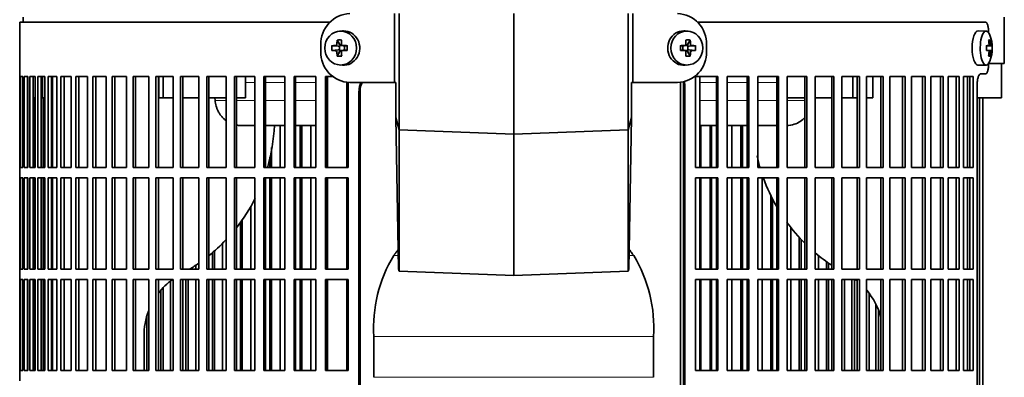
# Model space of a CAD drawing. Header units: millimetres. Extents: x 366 to 1241, y -1321 to 1490.
# Tile 12 of 19: x 373 to 659, y 146 to 250. Entities that reach past the tile are written whole.
import ezdxf

# ---------------------------------------------------------------- set-up
doc = ezdxf.new("R2010")
doc.units = ezdxf.units.MM
for name, color, linetype in [('M5X8_UNI7687', 7, 'Continuous'), ('VSI344-454_FILTR', 7, 'Continuous'), ('VSI344-454_SUPPO', 7, 'Continuous'), ('VSI344-454_TERMI', 7, 'Continuous')]:
    doc.layers.add(name, color=color, linetype=linetype)

# ---------------------------------------------------------------- blocks, each defined once
blk = doc.blocks.new('SE')
at = {"layer": 'M5X8_UNI7687', "color": 7, "linetype": 'Continuous', "lineweight": 35}
for p, q in [((466.51, 246.69), (465.66, 246.62)), ((566.92, 246.62), (566.07, 246.69)), ((653.5, 246.64), (651.16, 246.7)), ((465.02, 244.04), (465.79, 242.74)), ((567.56, 244.04), (566.8, 242.74)), ((654.66, 244.04), (654.25, 243.73)), ((463.48, 242.4), (465.32, 242.24)), ((463.48, 241.01), (465.32, 241.17)), ((465.02, 239.37), (465.79, 240.67)), ((465.72, 241.14), (465.72, 242.27)), ((465.89, 242.46), (466.51, 242.46)), ((466.54, 240.96), (465.89, 240.96)), ((466.59, 242.44), (467.18, 242.24)), ((467.18, 241.17), (466.59, 240.97)), ((467.13, 242.26), (467.13, 241.15)), ((467.87, 242.4), (467.26, 242.24)), ((467.87, 241.01), (467.26, 241.17)), ((564.72, 242.4), (565.32, 242.24)), ((564.72, 241.01), (565.32, 241.17)), ((565.4, 242.24), (565.99, 242.44)), ((565.99, 240.97), (565.4, 241.17)), ((565.45, 241.15), (565.45, 242.26)), ((566.04, 242.46), (566.69, 242.46)), ((566.69, 240.96), (566.07, 240.96)), ((567.56, 239.37), (566.8, 240.67)), ((566.86, 242.27), (566.86, 241.14)), ((569.11, 242.4), (567.26, 242.24)), ((569.11, 241.01), (567.26, 241.17)), ((653.63, 242.36), (654.21, 242.42)), ((655.22, 242.4), (653.63, 242.28)), ((655.22, 241.01), (653.63, 241.13)), ((654.21, 240.99), (653.63, 241.05)), ((654.66, 239.37), (654.25, 239.68)), ((465.66, 236.79), (466.51, 236.72)), ((566.07, 236.72), (566.92, 236.79)), ((651.16, 236.71), (653.5, 236.77))]:
    blk.add_line(p, q, dxfattribs=at)
at = {"layer": 'M5X8_UNI7687', "color": 4, "linetype": 'Continuous', "lineweight": 9}
for p, q in [((465.32, 242.24), (464.47, 242.42)), ((464.47, 241), (465.32, 241.17)), ((464.94, 242.91), (465.79, 242.74)), ((465.79, 240.67), (464.94, 240.5)), ((466.74, 242.42), (467.26, 242.24)), ((467.26, 241.17), (466.74, 241)), ((565.32, 242.24), (565.85, 242.42)), ((565.85, 241), (565.32, 241.17)), ((566.8, 242.74), (567.65, 242.91)), ((567.65, 240.5), (566.8, 240.67)), ((568.12, 242.42), (567.26, 242.24)), ((567.26, 241.17), (568.12, 241)), ((655.03, 242.42), (653.63, 242.29)), ((653.63, 242.36), (654.2, 242.42)), ((653.63, 241.12), (655.03, 241)), ((654.2, 241), (653.63, 241.05)), ((654.37, 242.87), (654.86, 242.91)), ((654.86, 240.5), (654.37, 240.54))]:
    blk.add_line(p, q, dxfattribs=at)
at = {"layer": 'M5X8_UNI7687', "color": 7, "linetype": 'Continuous', "lineweight": 35}
for centre, radius, start, end in [((645.31, 241.71), 10, 337.7946, 22.2054), ((474.65, 241.71), 11.19, 176.4519, 183.5481), ((464.43, 242.92), 0.507, 274.3811, 359.1806), ((464.43, 240.49), 0.507, 0.8192, 85.6192), ((466.75, 242.89), 0.476, 177.2742, 269.1642), ((466.75, 240.52), 0.476, 90.8359, 182.7257), ((433.92, 241.71), 33.96, 358.8317, 1.1683), ((598.67, 241.71), 33.96, 178.8317, 181.1683), ((565.84, 242.89), 0.476, 270.8359, 2.7257), ((565.84, 240.52), 0.476, 357.2742, 89.1642), ((568.15, 242.92), 0.507, 180.8192, 265.6192), ((568.15, 240.49), 0.507, 94.3811, 179.1806), ((557.94, 241.71), 11.19, 356.4519, 3.5481), ((645.63, 241.71), 9.62, 355.8727, 4.1273)]:
    blk.add_arc(centre, radius, start, end, dxfattribs=at)
for centre, major_axis in [((466.02, 241.71), (0, 4.93)), ((566.57, 241.71), (0, -4.93))]:
    blk.add_ellipse(centre, major_axis=major_axis, ratio=0.939693, dxfattribs=at)
for centre, major_axis, ratio, start_param, end_param in [((466.87, 241.71), (0, 5), 0.939693, 3.065157, 6.283185), ((466.87, 241.71), (0, 5), 0.939693, 0, 0.076435), ((565.71, 241.71), (0, 5), 0.939693, 0, 3.218028), ((565.71, 241.71), (0, 5), 0.939693, 6.20675, 6.283185), ((651.14, 241.71), (0, -5), 0.34202, 3.141593, 6.283185), ((653.49, 241.71), (0, -4.93), 0.34202, 2.444185, 6.283185), ((469.13, 241.71), (0, 10), 0.422618, 1.335108, 1.449667), ((468.24, 238.64), (-8.99, 2.22), 0.549436, -1.223909, -1.074217), ((468.84, 241.71), (0, 10), 0.258819, 1.335108, 1.449667), ((564.35, 238.64), (8.99, 2.22), 0.549436, 1.074217, 1.223909), ((563.74, 241.71), (0, 10), 0.258819, -1.449667, -1.335108), ((563.45, 241.71), (0, 10), 0.422618, -1.449667, -1.335108), ((647.39, 238.64), (7.67, 5.19), 0.199978, 0.212267, 0.361959), ((645.38, 241.71), (0, 10), 0.906308, 4.833518, 4.948078), ((645.27, 241.71), (0, 10), 0.965926, 4.833518, 4.948078), ((468.99, 241.55), (-9.99, 0.3), 0.0819, -1.099374, -0.984815), ((468.99, 241.86), (-9.99, -0.3), 0.0819, 0.984815, 1.099374), ((469.13, 241.71), (0, -10), 0.422618, -1.449667, -1.335108), ((465.32, 242.74), (0.805, -0.118), 0.613124, 4.809424, 5.327625), ((465.32, 240.67), (0.805, 0.118), 0.613124, 0.95556, 1.473761), ((465.48, 242.71), (0.03, -0.501), 0.939258, 0.461161, 0.987959), ((465.48, 240.7), (0.03, 0.501), 0.939258, 5.295226, 5.822024), ((465.32, 242.74), (0.521, -0.505), 0.511875, 0.559691, 1.077892), ((465.32, 240.67), (0.521, 0.505), 0.511875, 5.205293, 5.723494), ((468.84, 241.71), (0, -10), 0.258819, -1.449667, -1.335108), ((468.99, 241.55), (-9.99, 0.3), 0.0819, -1.456192, -1.341632), ((468.99, 241.86), (-9.99, -0.3), 0.0819, 1.341632, 1.456192), ((467.26, 242.74), (0.052, 0.506), 0.51441, 3.025925, 3.331693), ((467.26, 240.67), (0.052, -0.506), 0.51441, 2.951492, 3.25726), ((563.6, 241.55), (9.99, 0.3), 0.0819, 1.341632, 1.456192), ((563.6, 241.86), (9.99, -0.3), 0.0819, -1.456192, -1.341632), ((565.32, 242.74), (-0.052, 0.506), 0.51441, 2.951492, 3.25726), ((565.32, 240.67), (-0.052, -0.506), 0.51441, 3.025925, 3.331693), ((563.74, 241.71), (0, -10), 0.258819, 1.335108, 1.449667), ((567.27, 242.74), (-0.521, -0.505), 0.511875, 5.205293, 5.723494), ((567.1, 242.71), (-0.03, -0.501), 0.939258, 5.295226, 5.822024), ((567.1, 240.7), (-0.03, 0.501), 0.939258, 0.461161, 0.987959), ((567.27, 240.67), (-0.521, 0.505), 0.511875, 0.559691, 1.077892), ((567.27, 242.74), (-0.805, -0.118), 0.613124, 0.95556, 1.473761), ((567.27, 240.67), (-0.805, 0.118), 0.613124, 4.809424, 5.327625), ((563.45, 241.71), (0, -10), 0.422618, 1.335108, 1.449667), ((563.6, 241.55), (9.99, 0.3), 0.0819, 0.984815, 1.099374), ((563.6, 241.86), (9.99, -0.3), 0.0819, -1.099374, -0.984815), ((645.33, 241.55), (9.97, 0.82), 0.029809, 0.468971, 0.583531), ((648.44, 241.71), (0, -9.26), 0.562348, 1.49595, 1.645642), ((645.33, 241.86), (9.97, -0.82), 0.029809, -0.583531, -0.468971), ((645.38, 241.71), (0, -10), 0.906308, 1.335108, 1.449667), ((645.27, 241.71), (0, -10), 0.965926, 1.335108, 1.449667), ((645.33, 241.55), (9.97, 0.82), 0.029809, 0.112154, 0.226713), ((645.33, 241.86), (9.97, -0.82), 0.029809, -0.226713, -0.112154), ((468.24, 244.77), (-8.99, -2.22), 0.549436, 1.074217, 1.223909), ((564.35, 244.77), (8.99, -2.22), 0.549436, -1.223909, -1.074217), ((653.49, 241.71), (0, -4.93), 0.34202, 0, 0.697408), ((647.39, 244.77), (7.67, -5.19), 0.199978, -0.361959, -0.212267), ((651.14, 241.71), (0, -5), 0.34202, 0, 0.010116)]:
    blk.add_ellipse(centre, major_axis=major_axis, ratio=ratio, start_param=start_param, end_param=end_param, dxfattribs=at)
for points in [[(654.2, 242.42), (654.21, 242.42), (654.23, 242.42), (654.25, 242.43), (654.27, 242.44), (654.29, 242.45), (654.3, 242.47), (654.32, 242.5), (654.33, 242.53), (654.35, 242.56), (654.36, 242.6), (654.37, 242.64), (654.37, 242.68), (654.38, 242.72), (654.38, 242.77), (654.38, 242.81), (654.38, 242.86), (654.38, 242.9), (654.37, 242.91)], [(654.37, 240.5), (654.38, 240.51), (654.38, 240.55), (654.38, 240.6), (654.38, 240.64), (654.38, 240.69), (654.37, 240.73), (654.37, 240.77), (654.36, 240.81), (654.35, 240.85), (654.33, 240.88), (654.32, 240.91), (654.3, 240.94), (654.29, 240.96), (654.27, 240.97), (654.25, 240.98), (654.23, 240.99), (654.21, 240.99), (654.2, 241)], [(654.86, 242.91), (654.86, 242.9), (654.87, 242.86), (654.87, 242.81), (654.88, 242.77), (654.89, 242.72), (654.9, 242.68), (654.91, 242.64), (654.92, 242.6), (654.93, 242.56), (654.95, 242.53), (654.96, 242.5), (654.97, 242.47), (654.98, 242.45), (654.99, 242.44), (655.01, 242.43), (655.02, 242.42), (655.03, 242.42), (655.03, 242.42)], [(655.03, 241), (655.03, 240.99), (655.02, 240.99), (655.01, 240.98), (654.99, 240.97), (654.98, 240.96), (654.97, 240.94), (654.96, 240.91), (654.95, 240.88), (654.93, 240.85), (654.92, 240.81), (654.91, 240.77), (654.9, 240.73), (654.89, 240.69), (654.88, 240.64), (654.87, 240.6), (654.87, 240.55), (654.86, 240.51), (654.86, 240.5)]]:
    blk.add_open_spline(points, degree=3, dxfattribs=at)
at = {"layer": 'VSI344-454_FILTR', "color": 7, "linetype": 'Continuous', "lineweight": 35}
for p, q in [((462.84, 249.21), (372.79, 249.21)), ((372.79, 249.21), (372.79, 233.46)), ((569.72, 249.21), (653.38, 249.21)), ((654.23, 246.21), (654.23, 246.13)), ((654.23, 237.28), (654.23, 237.21)), ((372.79, 233.46), (372.92, 233.46)), ((372.8, 206.96), (372.8, 233.46)), ((372.92, 206.96), (372.92, 233.46)), ((373.07, 233.46), (373.69, 233.46)), ((373.07, 206.96), (373.07, 233.46)), ((373.69, 206.96), (373.69, 233.46)), ((374.05, 233.46), (375.15, 233.46)), ((374.05, 206.96), (374.05, 233.46)), ((375.04, 206.96), (375.04, 233.46)), ((375.15, 206.96), (375.15, 233.46)), ((375.72, 233.46), (377.3, 233.46)), ((375.72, 206.96), (375.72, 233.46)), ((376.7, 206.96), (376.7, 233.46)), ((377.3, 206.96), (377.3, 233.46)), ((378.08, 233.46), (380.13, 233.46)), ((378.08, 206.96), (378.08, 233.46)), ((379.03, 206.96), (379.03, 233.46)), ((380.13, 206.96), (380.13, 233.46)), ((381.1, 233.46), (383.62, 233.46)), ((381.1, 206.96), (381.1, 233.46)), ((382.04, 206.96), (382.04, 233.46)), ((383.62, 206.96), (383.62, 233.46)), ((384.79, 233.46), (387.76, 233.46)), ((384.79, 206.96), (384.79, 233.46)), ((385.7, 206.96), (385.7, 233.46)), ((387.76, 206.96), (387.76, 233.46)), ((389.12, 233.46), (392.53, 233.46)), ((389.12, 206.96), (389.12, 233.46)), ((389.99, 206.96), (389.99, 233.46)), ((392.53, 206.96), (392.53, 233.46)), ((394.06, 233.46), (397.9, 233.46)), ((394.06, 206.96), (394.06, 233.46)), ((394.9, 206.96), (394.9, 233.46)), ((397.9, 206.96), (397.9, 233.46)), ((399.61, 233.46), (403.84, 233.46)), ((399.61, 206.96), (399.61, 233.46)), ((400.4, 206.96), (400.4, 233.46)), ((403.84, 206.96), (403.84, 233.46)), ((405.72, 233.46), (410.33, 233.46)), ((405.72, 206.96), (405.72, 233.46)), ((406.47, 206.96), (406.47, 233.46)), ((410.33, 206.96), (410.33, 233.46)), ((412.37, 233.46), (417.34, 233.46)), ((412.37, 206.96), (412.37, 233.46)), ((413.07, 206.96), (413.07, 233.46)), ((417.34, 206.96), (417.34, 233.46)), ((419.52, 233.46), (424.83, 233.46)), ((419.52, 206.96), (419.52, 233.46)), ((420.18, 206.96), (420.18, 233.46)), ((424.83, 206.96), (424.83, 233.46)), ((427.15, 233.46), (432.77, 233.46)), ((427.15, 206.96), (427.15, 233.46)), ((427.75, 206.96), (427.75, 233.46)), ((432.77, 206.96), (432.77, 233.46)), ((435.21, 233.46), (441.11, 233.46)), ((435.21, 206.96), (435.21, 233.46)), ((435.76, 206.96), (435.76, 233.46)), ((441.11, 206.96), (441.11, 233.46)), ((443.67, 233.46), (449.82, 233.46)), ((443.67, 206.96), (443.67, 233.46)), ((444.15, 206.96), (444.15, 233.46)), ((449.82, 206.96), (449.82, 233.46)), ((452.48, 233.46), (458.85, 233.46)), ((452.48, 206.96), (452.48, 233.46)), ((452.9, 206.96), (452.9, 233.46)), ((458.85, 206.96), (458.85, 233.46)), ((461.6, 233.46), (463.72, 233.46)), ((461.6, 206.96), (461.6, 233.46)), ((461.96, 206.96), (461.96, 233.46)), ((468.17, 206.96), (468.17, 231.76)), ((569.11, 206.96), (569.11, 233.46)), ((569.11, 233.46), (575.58, 233.46)), ((575.19, 206.96), (575.19, 233.46)), ((575.58, 206.96), (575.58, 233.46)), ((578.29, 206.96), (578.29, 233.46)), ((578.29, 233.46), (584.55, 233.46)), ((584.1, 206.96), (584.1, 233.46)), ((584.55, 206.96), (584.55, 233.46)), ((587.16, 206.96), (587.16, 233.46)), ((587.16, 233.46), (593.19, 233.46)), ((592.68, 206.96), (592.68, 233.46)), ((593.19, 206.96), (593.19, 233.46)), ((595.7, 206.96), (595.7, 233.46)), ((595.7, 233.46), (601.46, 233.46)), ((600.88, 206.96), (600.88, 233.46)), ((601.46, 206.96), (601.46, 233.46)), ((603.84, 206.96), (603.84, 233.46)), ((603.84, 233.46), (609.31, 233.46)), ((608.68, 206.96), (608.68, 233.46)), ((609.31, 206.96), (609.31, 233.46)), ((611.56, 206.96), (611.56, 233.46)), ((611.56, 233.46), (616.7, 233.46)), ((616.02, 206.96), (616.02, 233.46)), ((616.7, 206.96), (616.7, 233.46)), ((618.81, 233.46), (623.61, 233.46)), ((618.81, 206.96), (618.81, 233.46)), ((622.88, 206.96), (622.88, 233.46)), ((623.61, 206.96), (623.61, 233.46)), ((625.57, 233.46), (629.99, 233.46)), ((625.57, 206.96), (625.57, 233.46)), ((629.22, 206.96), (629.22, 233.46)), ((629.99, 206.96), (629.99, 233.46)), ((631.79, 233.46), (635.82, 233.46)), ((631.79, 206.96), (631.79, 233.46)), ((635, 206.96), (635, 233.46)), ((635.82, 206.96), (635.82, 233.46)), ((637.45, 233.46), (641.07, 233.46)), ((637.45, 206.96), (637.45, 233.46)), ((640.21, 206.96), (640.21, 233.46)), ((641.07, 206.96), (641.07, 233.46)), ((642.52, 233.46), (645.71, 233.46)), ((642.52, 206.96), (642.52, 233.46)), ((644.82, 206.96), (644.82, 233.46)), ((645.71, 206.96), (645.71, 233.46)), ((646.97, 233.46), (649.72, 233.46)), ((646.97, 206.96), (646.97, 233.46)), ((648.8, 206.96), (648.8, 233.46)), ((649.72, 206.96), (649.72, 233.46)), ((653.38, 234.21), (651.93, 234.21)), ((471.35, -41.79), (471.35, 229.21)), ((471.67, -41.79), (471.67, 229.21)), ((565.61, -41.79), (565.61, 231.21)), ((565.96, -41.79), (565.96, 231.21)), ((650.92, -41.79), (650.92, 231.21)), ((377.12, 206.96), (377.12, 227.21)), ((379.6, 206.96), (379.6, 227.21)), ((651.62, -41.79), (651.62, 227.21)), ((652.57, -41.79), (652.57, 227.21)), ((448.48, 206.96), (448.48, 219.21)), ((454.3, 206.96), (454.3, 219.21)), ((454.75, 206.96), (454.75, 219.21)), ((457.39, 206.96), (457.39, 219.21)), ((570.63, 206.96), (570.63, 219.21)), ((573.31, 206.96), (573.31, 219.21)), ((573.73, 206.96), (573.73, 219.21)), ((579.69, 206.96), (579.69, 219.21)), ((582.28, 206.96), (582.28, 219.21)), ((582.77, 206.96), (582.77, 219.21)), ((445.94, 206.96), (445.94, 212.84)), ((445.42, 206.96), (445.42, 210.08)), ((372.79, 206.96), (372.92, 206.96)), ((372.79, 206.96), (372.79, 203.96)), ((373.07, 206.96), (373.69, 206.96)), ((374.05, 206.96), (375.15, 206.96)), ((375.72, 206.96), (377.3, 206.96)), ((378.08, 206.96), (380.13, 206.96)), ((381.1, 206.96), (383.62, 206.96)), ((384.79, 206.96), (387.76, 206.96)), ((389.12, 206.96), (392.53, 206.96)), ((394.06, 206.96), (397.9, 206.96)), ((399.61, 206.96), (403.84, 206.96)), ((405.72, 206.96), (410.33, 206.96)), ((412.37, 206.96), (417.34, 206.96)), ((419.52, 206.96), (424.83, 206.96)), ((427.15, 206.96), (432.77, 206.96)), ((435.21, 206.96), (441.11, 206.96)), ((443.67, 206.96), (449.82, 206.96)), ((452.48, 206.96), (458.85, 206.96)), ((461.6, 206.96), (468.17, 206.96)), ((569.11, 206.96), (575.58, 206.96)), ((578.29, 206.96), (584.55, 206.96)), ((587.16, 206.96), (593.19, 206.96)), ((595.7, 206.96), (601.46, 206.96)), ((603.84, 206.96), (609.31, 206.96)), ((611.56, 206.96), (616.7, 206.96)), ((618.81, 206.96), (623.61, 206.96)), ((625.57, 206.96), (629.99, 206.96)), ((631.79, 206.96), (635.82, 206.96)), ((637.45, 206.96), (641.07, 206.96)), ((642.52, 206.96), (645.71, 206.96)), ((646.97, 206.96), (649.72, 206.96)), ((372.79, 203.96), (372.92, 203.96)), ((372.8, 177.46), (372.8, 203.96)), ((372.92, 177.46), (372.92, 203.96)), ((373.07, 203.96), (373.69, 203.96)), ((373.07, 177.46), (373.07, 203.96)), ((373.69, 177.46), (373.69, 203.96)), ((374.05, 203.96), (375.15, 203.96)), ((374.05, 177.46), (374.05, 203.96)), ((375.04, 177.46), (375.04, 203.96)), ((375.15, 177.46), (375.15, 203.96)), ((375.72, 203.96), (377.3, 203.96)), ((375.72, 177.46), (375.72, 203.96)), ((376.7, 177.46), (376.7, 203.96)), ((377.12, 177.46), (377.12, 203.96)), ((377.3, 177.46), (377.3, 203.96)), ((378.08, 203.96), (380.13, 203.96)), ((378.08, 177.46), (378.08, 203.96)), ((379.03, 177.46), (379.03, 203.96)), ((379.6, 177.46), (379.6, 203.96)), ((380.13, 177.46), (380.13, 203.96)), ((381.1, 203.96), (383.62, 203.96)), ((381.1, 177.46), (381.1, 203.96)), ((382.04, 177.46), (382.04, 203.96)), ((383.62, 177.46), (383.62, 203.96)), ((384.79, 203.96), (387.76, 203.96)), ((384.79, 177.46), (384.79, 203.96)), ((385.7, 177.46), (385.7, 203.96)), ((387.76, 177.46), (387.76, 203.96)), ((389.12, 203.96), (392.53, 203.96)), ((389.12, 177.46), (389.12, 203.96)), ((389.99, 177.46), (389.99, 203.96)), ((392.53, 177.46), (392.53, 203.96)), ((394.06, 203.96), (397.9, 203.96)), ((394.06, 177.46), (394.06, 203.96)), ((394.9, 177.46), (394.9, 203.96)), ((397.9, 177.46), (397.9, 203.96)), ((399.61, 203.96), (403.84, 203.96)), ((399.61, 177.46), (399.61, 203.96)), ((400.4, 177.46), (400.4, 203.96)), ((403.84, 177.46), (403.84, 203.96)), ((405.72, 203.96), (410.33, 203.96)), ((405.72, 177.46), (405.72, 203.96)), ((406.47, 177.46), (406.47, 203.96)), ((410.33, 177.46), (410.33, 203.96)), ((412.37, 203.96), (417.34, 203.96)), ((412.37, 177.46), (412.37, 203.96)), ((413.07, 177.46), (413.07, 203.96)), ((417.34, 177.46), (417.34, 203.96)), ((419.52, 203.96), (424.83, 203.96)), ((419.52, 177.46), (419.52, 203.96)), ((420.18, 177.46), (420.18, 203.96)), ((424.83, 177.46), (424.83, 203.96)), ((427.15, 203.96), (432.77, 203.96)), ((427.15, 177.46), (427.15, 203.96)), ((427.75, 177.46), (427.75, 203.96)), ((432.77, 177.46), (432.77, 203.96)), ((435.21, 203.96), (441.11, 203.96)), ((435.21, 177.46), (435.21, 203.96)), ((435.76, 177.46), (435.76, 203.96)), ((441.11, 177.46), (441.11, 203.96)), ((443.67, 203.96), (449.82, 203.96)), ((443.67, 177.46), (443.67, 203.96)), ((444.15, 177.46), (444.15, 203.96)), ((445.42, 177.46), (445.42, 203.96)), ((445.94, 177.46), (445.94, 203.96)), ((448.48, 177.46), (448.48, 203.96)), ((449.82, 177.46), (449.82, 203.96)), ((452.48, 203.96), (458.85, 203.96)), ((452.48, 177.46), (452.48, 203.96)), ((452.9, 177.46), (452.9, 203.96)), ((454.3, 177.46), (454.3, 203.96)), ((454.75, 177.46), (454.75, 203.96)), ((457.39, 177.46), (457.39, 203.96)), ((458.85, 177.46), (458.85, 203.96)), ((461.6, 203.96), (468.17, 203.96)), ((461.6, 177.46), (461.6, 203.96)), ((461.96, 177.46), (461.96, 203.96)), ((468.17, 177.46), (468.17, 203.96)), ((569.11, 177.46), (569.11, 203.96)), ((569.11, 203.96), (575.58, 203.96)), ((570.63, 177.46), (570.63, 203.96)), ((573.31, 177.46), (573.31, 203.96)), ((573.73, 177.46), (573.73, 203.96)), ((575.19, 177.46), (575.19, 203.96)), ((575.58, 177.46), (575.58, 203.96)), ((578.29, 177.46), (578.29, 203.96)), ((578.29, 203.96), (584.55, 203.96)), ((579.69, 177.46), (579.69, 203.96)), ((582.28, 177.46), (582.28, 203.96)), ((582.77, 177.46), (582.77, 203.96)), ((584.1, 177.46), (584.1, 203.96)), ((584.55, 177.46), (584.55, 203.96)), ((587.16, 177.46), (587.16, 203.96)), ((587.16, 203.96), (593.19, 203.96)), ((588.43, 177.46), (588.43, 203.96)), ((592.68, 177.46), (592.68, 203.96)), ((593.19, 177.46), (593.19, 203.96)), ((595.7, 177.46), (595.7, 203.96)), ((595.7, 203.96), (601.46, 203.96)), ((600.88, 177.46), (600.88, 203.96)), ((601.46, 177.46), (601.46, 203.96)), ((603.84, 177.46), (603.84, 203.96)), ((603.84, 203.96), (609.31, 203.96)), ((608.68, 177.46), (608.68, 203.96)), ((609.31, 177.46), (609.31, 203.96)), ((611.56, 177.46), (611.56, 203.96)), ((611.56, 203.96), (616.7, 203.96)), ((616.02, 177.46), (616.02, 203.96)), ((616.7, 177.46), (616.7, 203.96)), ((618.81, 203.96), (623.61, 203.96)), ((618.81, 177.46), (618.81, 203.96)), ((622.88, 177.46), (622.88, 203.96)), ((623.61, 177.46), (623.61, 203.96)), ((625.57, 203.96), (629.99, 203.96)), ((625.57, 177.46), (625.57, 203.96)), ((629.22, 177.46), (629.22, 203.96)), ((629.99, 177.46), (629.99, 203.96)), ((631.79, 203.96), (635.82, 203.96)), ((631.79, 177.46), (631.79, 203.96)), ((635, 177.46), (635, 203.96)), ((635.82, 177.46), (635.82, 203.96)), ((637.45, 203.96), (641.07, 203.96)), ((637.45, 177.46), (637.45, 203.96)), ((640.21, 177.46), (640.21, 203.96)), ((641.07, 177.46), (641.07, 203.96)), ((642.52, 203.96), (645.71, 203.96)), ((642.52, 177.46), (642.52, 203.96)), ((644.82, 177.46), (644.82, 203.96)), ((645.71, 177.46), (645.71, 203.96)), ((646.97, 203.96), (649.72, 203.96)), ((646.97, 177.46), (646.97, 203.96)), ((648.8, 177.46), (648.8, 203.96)), ((649.72, 177.46), (649.72, 203.96)), ((590.93, 177.46), (590.93, 199.03)), ((591.47, 177.46), (591.47, 197.9)), ((439.91, 177.46), (439.91, 195.71)), ((437.46, 177.46), (437.46, 191.83)), ((436.89, 177.46), (436.89, 190.96)), ((596.83, 177.46), (596.83, 189.41)), ((599.22, 177.46), (599.22, 186.56)), ((599.82, 177.46), (599.82, 185.94)), ((431.7, 177.46), (431.7, 184.88)), ((428.75, 177.46), (428.75, 182.08)), ((429.38, 177.46), (429.38, 182.64)), ((604.83, 177.46), (604.83, 181.25)), ((372.79, 177.46), (372.92, 177.46)), ((372.79, 177.46), (372.79, 174.46)), ((373.07, 177.46), (373.69, 177.46)), ((374.05, 177.46), (375.15, 177.46)), ((375.72, 177.46), (377.3, 177.46)), ((378.08, 177.46), (380.13, 177.46)), ((381.1, 177.46), (383.62, 177.46)), ((384.79, 177.46), (387.76, 177.46)), ((389.12, 177.46), (392.53, 177.46)), ((394.06, 177.46), (397.9, 177.46)), ((399.61, 177.46), (403.84, 177.46)), ((405.72, 177.46), (410.33, 177.46)), ((412.37, 177.46), (417.34, 177.46)), ((419.52, 177.46), (424.83, 177.46)), ((423.91, 177.46), (423.91, 178.51)), ((427.15, 177.46), (432.77, 177.46)), ((435.21, 177.46), (441.11, 177.46)), ((443.67, 177.46), (449.82, 177.46)), ((452.48, 177.46), (458.85, 177.46)), ((461.6, 177.46), (468.17, 177.46)), ((569.11, 177.46), (575.58, 177.46)), ((578.29, 177.46), (584.55, 177.46)), ((587.16, 177.46), (593.19, 177.46)), ((595.7, 177.46), (601.46, 177.46)), ((603.84, 177.46), (609.31, 177.46)), ((607.1, 177.46), (607.1, 179.53)), ((607.75, 177.46), (607.75, 179.09)), ((611.56, 177.46), (616.7, 177.46)), ((618.81, 177.46), (623.61, 177.46)), ((625.57, 177.46), (629.99, 177.46)), ((631.79, 177.46), (635.82, 177.46)), ((637.45, 177.46), (641.07, 177.46)), ((642.52, 177.46), (645.71, 177.46)), ((646.97, 177.46), (649.72, 177.46)), ((372.79, 174.46), (372.92, 174.46)), ((372.8, 147.96), (372.8, 174.46)), ((372.92, 147.96), (372.92, 174.46)), ((373.07, 174.46), (373.69, 174.46)), ((373.07, 147.96), (373.07, 174.46)), ((373.69, 147.96), (373.69, 174.46)), ((374.05, 174.46), (375.15, 174.46)), ((374.05, 147.96), (374.05, 174.46)), ((375.04, 147.96), (375.04, 174.46)), ((375.15, 147.96), (375.15, 174.46)), ((375.72, 174.46), (377.3, 174.46)), ((375.72, 147.96), (375.72, 174.46)), ((376.7, 147.96), (376.7, 174.46)), ((377.12, 147.96), (377.12, 174.46)), ((377.3, 147.96), (377.3, 174.46)), ((378.08, 174.46), (380.13, 174.46)), ((378.08, 147.96), (378.08, 174.46)), ((379.03, 147.96), (379.03, 174.46)), ((379.6, 147.96), (379.6, 174.46)), ((380.13, 147.96), (380.13, 174.46)), ((381.1, 174.46), (383.62, 174.46)), ((381.1, 147.96), (381.1, 174.46)), ((382.04, 147.96), (382.04, 174.46)), ((383.62, 147.96), (383.62, 174.46)), ((384.79, 174.46), (387.76, 174.46)), ((384.79, 147.96), (384.79, 174.46)), ((385.7, 147.96), (385.7, 174.46)), ((387.76, 147.96), (387.76, 174.46)), ((389.12, 174.46), (392.53, 174.46)), ((389.12, 147.96), (389.12, 174.46)), ((389.99, 147.96), (389.99, 174.46)), ((392.53, 147.96), (392.53, 174.46)), ((394.06, 174.46), (397.9, 174.46)), ((394.06, 147.96), (394.06, 174.46)), ((394.9, 147.96), (394.9, 174.46)), ((397.9, 147.96), (397.9, 174.46)), ((399.61, 174.46), (403.84, 174.46)), ((399.61, 147.96), (399.61, 174.46)), ((400.4, 147.96), (400.4, 174.46)), ((403.84, 147.96), (403.84, 174.46)), ((405.72, 174.46), (410.33, 174.46)), ((405.72, 147.96), (405.72, 174.46)), ((406.47, 147.96), (406.47, 174.46)), ((410.33, 147.96), (410.33, 174.46)), ((412.37, 174.46), (417.34, 174.46)), ((412.37, 147.96), (412.37, 174.46)), ((413.07, 147.96), (413.07, 174.46)), ((414.51, 147.96), (414.51, 172.1)), ((416.56, 147.96), (416.56, 173.99)), ((417.34, 147.96), (417.34, 174.46)), ((419.52, 174.46), (424.83, 174.46)), ((419.52, 147.96), (419.52, 174.46)), ((420.18, 147.96), (420.18, 174.46)), ((421.03, 147.96), (421.03, 174.46)), ((421.71, 147.96), (421.71, 174.46)), ((423.91, 147.96), (423.91, 174.46)), ((424.83, 147.96), (424.83, 174.46)), ((427.15, 174.46), (432.77, 174.46)), ((427.15, 147.96), (427.15, 174.46)), ((427.75, 147.96), (427.75, 174.46)), ((428.75, 147.96), (428.75, 174.46)), ((429.38, 147.96), (429.38, 174.46)), ((431.7, 147.96), (431.7, 174.46)), ((432.77, 147.96), (432.77, 174.46)), ((435.21, 174.46), (441.11, 174.46)), ((435.21, 147.96), (435.21, 174.46)), ((435.76, 147.96), (435.76, 174.46)), ((436.89, 147.96), (436.89, 174.46)), ((437.46, 147.96), (437.46, 174.46)), ((439.91, 147.96), (439.91, 174.46)), ((441.11, 147.96), (441.11, 174.46)), ((443.67, 174.46), (449.82, 174.46)), ((443.67, 147.96), (443.67, 174.46)), ((444.15, 147.96), (444.15, 174.46)), ((445.42, 147.96), (445.42, 174.46)), ((445.94, 147.96), (445.94, 174.46)), ((448.48, 147.96), (448.48, 174.46)), ((449.82, 147.96), (449.82, 174.46)), ((452.48, 174.46), (458.85, 174.46)), ((452.48, 147.96), (452.48, 174.46)), ((452.9, 147.96), (452.9, 174.46)), ((454.3, 147.96), (454.3, 174.46)), ((454.75, 147.96), (454.75, 174.46)), ((457.39, 147.96), (457.39, 174.46)), ((458.85, 147.96), (458.85, 174.46)), ((461.6, 174.46), (468.17, 174.46)), ((461.6, 147.96), (461.6, 174.46)), ((461.96, 147.96), (461.96, 174.46)), ((468.17, 147.96), (468.17, 174.46)), ((569.11, 147.96), (569.11, 174.46)), ((569.11, 174.46), (575.58, 174.46)), ((570.63, 147.96), (570.63, 174.46)), ((573.31, 147.96), (573.31, 174.46)), ((573.73, 147.96), (573.73, 174.46)), ((575.19, 147.96), (575.19, 174.46)), ((575.58, 147.96), (575.58, 174.46)), ((578.29, 147.96), (578.29, 174.46)), ((578.29, 174.46), (584.55, 174.46)), ((579.69, 147.96), (579.69, 174.46)), ((582.28, 147.96), (582.28, 174.46)), ((582.77, 147.96), (582.77, 174.46)), ((584.1, 147.96), (584.1, 174.46)), ((584.55, 147.96), (584.55, 174.46)), ((587.16, 147.96), (587.16, 174.46)), ((587.16, 174.46), (593.19, 174.46)), ((588.43, 147.96), (588.43, 174.46)), ((590.93, 147.96), (590.93, 174.46)), ((591.47, 147.96), (591.47, 174.46)), ((592.68, 147.96), (592.68, 174.46)), ((593.19, 147.96), (593.19, 174.46)), ((595.7, 147.96), (595.7, 174.46)), ((595.7, 174.46), (601.46, 174.46)), ((596.83, 147.96), (596.83, 174.46)), ((599.22, 147.96), (599.22, 174.46)), ((599.82, 147.96), (599.82, 174.46)), ((600.88, 147.96), (600.88, 174.46)), ((601.46, 147.96), (601.46, 174.46)), ((603.84, 147.96), (603.84, 174.46)), ((603.84, 174.46), (609.31, 174.46)), ((604.83, 147.96), (604.83, 174.46)), ((607.1, 147.96), (607.1, 174.46)), ((607.75, 147.96), (607.75, 174.46)), ((608.68, 147.96), (608.68, 174.46)), ((609.31, 147.96), (609.31, 174.46)), ((611.56, 147.96), (611.56, 174.46)), ((611.56, 174.46), (616.7, 174.46)), ((612.41, 147.96), (612.41, 174.46)), ((614.54, 147.96), (614.54, 174.46)), ((615.24, 147.96), (615.24, 174.46)), ((616.02, 147.96), (616.02, 174.46)), ((616.7, 147.96), (616.7, 174.46)), ((618.81, 174.46), (623.61, 174.46)), ((618.81, 147.96), (618.81, 174.46)), ((622.88, 147.96), (622.88, 174.46)), ((623.61, 147.96), (623.61, 174.46)), ((625.57, 174.46), (629.99, 174.46)), ((625.57, 147.96), (625.57, 174.46)), ((629.22, 147.96), (629.22, 174.46)), ((629.99, 147.96), (629.99, 174.46)), ((631.79, 174.46), (635.82, 174.46)), ((631.79, 147.96), (631.79, 174.46)), ((635, 147.96), (635, 174.46)), ((635.82, 147.96), (635.82, 174.46)), ((637.45, 174.46), (641.07, 174.46)), ((637.45, 147.96), (637.45, 174.46)), ((640.21, 147.96), (640.21, 174.46)), ((641.07, 147.96), (641.07, 174.46)), ((642.52, 174.46), (645.71, 174.46)), ((642.52, 147.96), (642.52, 174.46)), ((644.82, 147.96), (644.82, 174.46)), ((645.71, 147.96), (645.71, 174.46)), ((646.97, 174.46), (649.72, 174.46)), ((646.97, 147.96), (646.97, 174.46)), ((648.8, 147.96), (648.8, 174.46)), ((649.72, 147.96), (649.72, 174.46)), ((413.77, 147.96), (413.77, 171.3)), ((619.51, 147.96), (619.51, 170.42)), ((621.5, 147.96), (621.5, 167.13)), ((409.71, 147.96), (409.71, 163.55)), ((622.25, 147.96), (622.25, 165.38)), ((372.79, 147.96), (372.92, 147.96)), ((372.79, 147.96), (372.79, 144.96)), ((373.07, 147.96), (373.69, 147.96)), ((374.05, 147.96), (375.15, 147.96)), ((375.72, 147.96), (377.3, 147.96)), ((378.08, 147.96), (380.13, 147.96)), ((381.1, 147.96), (383.62, 147.96)), ((384.79, 147.96), (387.76, 147.96)), ((389.12, 147.96), (392.53, 147.96)), ((394.06, 147.96), (397.9, 147.96)), ((399.61, 147.96), (403.84, 147.96)), ((405.72, 147.96), (410.33, 147.96)), ((412.37, 147.96), (417.34, 147.96)), ((419.52, 147.96), (424.83, 147.96)), ((427.15, 147.96), (432.77, 147.96)), ((435.21, 147.96), (441.11, 147.96)), ((443.67, 147.96), (449.82, 147.96)), ((452.48, 147.96), (458.85, 147.96)), ((461.6, 147.96), (468.17, 147.96)), ((569.11, 147.96), (575.58, 147.96)), ((578.29, 147.96), (584.55, 147.96)), ((587.16, 147.96), (593.19, 147.96)), ((595.7, 147.96), (601.46, 147.96)), ((603.84, 147.96), (609.31, 147.96)), ((611.56, 147.96), (616.7, 147.96)), ((618.81, 147.96), (623.61, 147.96)), ((625.57, 147.96), (629.99, 147.96)), ((631.79, 147.96), (635.82, 147.96)), ((637.45, 147.96), (641.07, 147.96)), ((642.52, 147.96), (645.71, 147.96)), ((646.97, 147.96), (649.72, 147.96))]:
    blk.add_line(p, q, dxfattribs=at)
at = {"layer": 'VSI344-454_FILTR', "color": 4, "linetype": 'Continuous', "lineweight": 9}
for p, q in [((471.35, 229.21), (471.67, 229.21)), ((565.61, 231.21), (565.96, 231.21))]:
    blk.add_line(p, q, dxfattribs=at)
at = {"layer": 'VSI344-454_FILTR', "color": 7, "linetype": 'Continuous', "lineweight": 35}
for centre, radius, start, end in [((476.23, 229.32), 4.88, 150.0949, 181.3903), ((476.55, 229.32), 4.88, 149.7691, 181.3906), ((562.7, 231.29), 2.91, 358.2371, 11.7325), ((563.05, 231.29), 2.91, 358.2712, 13.6934)]:
    blk.add_arc(centre, radius, start, end, dxfattribs=at)
for points, knots in [([(654.23, 246.21), (654.23, 246.26), (654.23, 246.37), (654.23, 246.54), (654.22, 246.71), (654.21, 246.87), (654.2, 247.03), (654.19, 247.19), (654.16, 247.48), (654.1, 247.88), (653.99, 248.34), (653.86, 248.72), (653.74, 248.95), (653.63, 249.08), (653.55, 249.15), (653.46, 249.2), (653.41, 249.2), (653.38, 249.21)], [0, 0, 0, 0, 0.036092, 0.07186, 0.10742, 0.142884, 0.178369, 0.213992, 0.249865, 0.376032, 0.500265, 0.624304, 0.750267, 0.812832, 0.874898, 0.937082, 1, 1, 1, 1]), ([(653.38, 234.21), (653.39, 234.21), (653.43, 234.21), (653.48, 234.22), (653.52, 234.25), (653.57, 234.28), (653.62, 234.32), (653.67, 234.37), (653.75, 234.48), (653.86, 234.69), (653.99, 235.07), (654.1, 235.53), (654.16, 235.96), (654.2, 236.33), (654.22, 236.62), (654.23, 236.91), (654.23, 237.11), (654.23, 237.21)], [0, 0, 0, 0, 0.036074, 0.071827, 0.107372, 0.142823, 0.178296, 0.213907, 0.249769, 0.375679, 0.49974, 0.623937, 0.750153, 0.812742, 0.874833, 0.937047, 1, 1, 1, 1]), ([(650.92, 231.21), (650.92, 231.26), (650.92, 231.37), (650.93, 231.54), (650.94, 231.71), (650.95, 231.87), (650.96, 232.03), (650.98, 232.2), (651.02, 232.48), (651.09, 232.88), (651.22, 233.34), (651.37, 233.72), (651.52, 233.95), (651.64, 234.08), (651.74, 234.15), (651.84, 234.2), (651.9, 234.2), (651.93, 234.21)], [0, 0, 0, 0, 0.036048, 0.071793, 0.107348, 0.142827, 0.178345, 0.214016, 0.249955, 0.375229, 0.499698, 0.624316, 0.749898, 0.812622, 0.874803, 0.937058, 1, 1, 1, 1])]:
    blk.add_open_spline(points, degree=3, knots=knots, dxfattribs=at)
at = {"layer": 'VSI344-454_SUPPO', "color": 7, "linetype": 'Continuous', "lineweight": 35}
for p, q in [((373.79, 250.71), (373.79, 249.21)), ((658.79, 237.21), (658.79, 250.71)), ((654.23, 237.21), (658.79, 237.21)), ((657.94, 227.21), (657.94, 237.21)), ((379.39, 227.21), (379.39, 233.46)), ((382.29, 206.96), (382.29, 233.46)), ((413.22, 227.21), (413.22, 233.46)), ((414.43, 227.21), (414.43, 233.46)), ((438.34, 227.21), (438.34, 233.46)), ((462.22, 206.96), (462.22, 233.46)), ((467.82, 206.96), (467.82, 231.8)), ((564.76, -46.29), (564.76, 231.8)), ((570.36, 206.96), (570.36, 233.46)), ((614.75, 227.21), (614.75, 233.46)), ((620.61, 227.21), (620.61, 233.46)), ((648.14, 206.96), (648.14, 233.46)), ((375.04, 227.21), (375.15, 227.21)), ((376.7, 227.21), (377.3, 227.21)), ((379.03, 227.21), (379.39, 227.21)), ((379.39, 227.21), (380.13, 227.21)), ((382.04, 227.21), (382.29, 227.21)), ((413.22, 227.21), (414.43, 227.21)), ((414.43, 227.21), (417.34, 227.21)), ((420.18, 227.21), (424.83, 227.21)), ((427.75, 227.21), (432.77, 227.21)), ((429.57, 226.51), (429.51, 227.21)), ((435.76, 227.21), (438.34, 227.21)), ((595.7, 227.21), (600.88, 227.21)), ((603.84, 227.21), (608.68, 227.21)), ((611.56, 227.21), (614.75, 227.21)), ((614.75, 227.21), (616.02, 227.21)), ((618.81, 227.21), (620.61, 227.21)), ((650.92, 227.21), (657.94, 227.21)), ((436.93, 219.21), (441.11, 219.21)), ((444.15, 219.21), (449.82, 219.21)), ((452.9, 219.21), (458.85, 219.21)), ((461.96, 219.21), (462.22, 219.21)), ((570.36, 219.21), (575.19, 219.21)), ((578.29, 219.21), (584.1, 219.21)), ((587.16, 219.21), (592.68, 219.21)), ((382.29, 177.46), (382.29, 203.96)), ((462.22, 177.46), (462.22, 203.96)), ((467.82, 177.46), (467.82, 203.96)), ((570.36, 177.46), (570.36, 203.96)), ((648.14, 177.46), (648.14, 203.96)), ((382.29, 147.96), (382.29, 174.46)), ((462.22, 147.96), (462.22, 174.46)), ((467.82, 147.96), (467.82, 174.46)), ((570.36, 147.96), (570.36, 174.46)), ((648.14, 147.96), (648.14, 174.46)), ((408.93, 147.96), (408.93, 157.85)), ((475.68, 146), (475.68, 157.85)), ((556.91, 146), (556.91, 157.85))]:
    blk.add_line(p, q, dxfattribs=at)
at = {"layer": 'VSI344-454_SUPPO', "color": 4, "linetype": 'Continuous', "lineweight": 9}
for p, q in [((441.11, 231.73), (438.34, 231.73)), ((449.82, 231.73), (444.15, 231.73)), ((458.85, 231.73), (452.9, 231.73)), ((462.22, 231.73), (461.96, 231.73)), ((575.19, 231.73), (570.36, 231.73)), ((584.1, 231.73), (578.29, 231.73)), ((592.68, 231.73), (587.16, 231.73)), ((429.57, 226.51), (432.77, 226.51)), ((435.76, 226.51), (441.11, 226.51)), ((444.15, 226.51), (449.82, 226.51)), ((452.9, 226.51), (458.85, 226.51)), ((461.96, 226.51), (462.22, 226.51)), ((570.36, 226.51), (575.19, 226.51)), ((578.29, 226.51), (584.1, 226.51)), ((587.16, 226.51), (592.68, 226.51)), ((595.7, 226.51), (600.88, 226.51)), ((481.43, 181.42), (482.77, 181.42)), ((549.82, 181.42), (551.15, 181.42)), ((475.68, 157.85), (556.91, 157.85)), ((475.68, 146), (556.91, 146))]:
    blk.add_line(p, q, dxfattribs=at)
at = {"layer": 'VSI344-454_SUPPO', "color": 7, "linetype": 'Continuous', "lineweight": 35}
for centre, radius, start, end in [((395.4, 221.35), 51.42, 343.6858, 357.6009), ((637.19, 221.35), 51.42, 192.3571, 196.313), ((637.19, 221.35), 51.42, 199.8616, 209.9063), ((395.4, 221.35), 51.42, 321.6848, 332.9953), ((637.19, 221.35), 51.42, 216.1094, 225.1257), ((395.4, 221.35), 51.42, 308.9404, 316.5149), ((516.36, 160.4), 40.77, 148.9671, 183.585), ((516.22, 160.4), 40.77, 356.415, 31.0329), ((637.19, 221.35), 51.42, 229.5805, 236.3253), ((395.4, 221.35), 51.42, 301.3156, 304.8529), ((429.09, 158.19), 20.16, 126.3265, 142.6276), ((603.5, 158.19), 20.16, 51.6045, 53.6737), ((603.5, 158.19), 20.16, 15.4533, 40.5598), ((429.09, 158.19), 20.16, 159.0279, 180.9633)]:
    blk.add_arc(centre, radius, start, end, dxfattribs=at)
for points, knots in [([(429.57, 226.51), (429.6, 226.22), (429.67, 225.64), (429.88, 224.77), (430.17, 223.93), (430.57, 223.1), (431.06, 222.32), (431.64, 221.6), (432.22, 221.03), (432.61, 220.72), (432.76, 220.6)], [0, 0, 0, 0, 0.0417365, 0.0843208, 0.127753, 0.1720331, 0.2171609, 0.2631364, 0.3099596, 0.3384804, 0.3384804, 0.3384804, 0.3384804]), ([(595.59, 219.21), (596.34, 219.2), (597.72, 219.41), (599.54, 220.3), (600.51, 221.14), (600.94, 221.62), (600.94, 221.62)], [0.4296815, 0.4296815, 0.4296815, 0.4296815, 0.5449277, 0.642686, 0.7370741, 0.7373664, 0.7373664, 0.7373664, 0.7373664]), ([(551.15, 181.42), (550.94, 181.69), (550.49, 182.25), (550.06, 182.87), (549.84, 183.19)], [0, 0, 0, 0, 0.03696213, 0.07547763, 0.07547763, 0.07547763, 0.07547763])]:
    blk.add_open_spline(points, degree=3, knots=knots, dxfattribs=at)
for points, degree in [([(435.74, 219.31), (436.17, 219.24), (436.62, 219.2), (437.06, 219.21)], 3), ([(481.43, 181.42), (482.11, 182.24), (482.76, 183.22)], 2)]:
    blk.add_open_spline(points, degree=degree, dxfattribs=at)
at = {"layer": 'VSI344-454_TERMI', "color": 7, "linetype": 'Continuous', "lineweight": 35}
for p, q in [((481.71, 231.71), (481.71, 251.71)), ((483, 217.96), (483, 251.71)), ((516.29, 216.71), (516.29, 251.71)), ((549.58, 217.96), (549.58, 251.71)), ((550.88, 251.71), (550.88, 231.71)), ((460.29, 242.71), (460.29, 240.71)), ((572.29, 242.71), (572.29, 240.71)), ((468.7, 231.71), (481.71, 231.71)), ((481.71, 231.71), (482.07, 231.71)), ((482.07, 221.53), (482.07, 231.71)), ((550.52, 221.53), (550.52, 231.71)), ((550.88, 231.71), (550.52, 231.71)), ((563.89, 231.71), (550.88, 231.71)), ((482.07, 221.53), (483, 217.96)), ((482.84, 177.49), (482.07, 221.53)), ((549.58, 217.96), (550.52, 221.53)), ((549.75, 177.49), (550.52, 221.53)), ((483, 217.96), (516.29, 216.71)), ((483, 217.96), (483, 176.87)), ((516.29, 216.71), (549.58, 217.96)), ((549.58, 217.96), (549.58, 176.87)), ((516.29, 216.71), (516.29, 175.62)), ((483, 176.87), (482.84, 177.49)), ((549.75, 177.49), (549.58, 176.87)), ((516.29, 175.62), (483, 176.87)), ((549.58, 176.87), (516.29, 175.62))]:
    blk.add_line(p, q, dxfattribs=at)
for centre, radius, start, end in [((468.97, 243.02), 8.69, 91.8217, 182.0915), ((563.63, 243.04), 8.67, 357.778, 88.3088), ((468.95, 240.37), 8.67, 177.778, 268.3088), ((563.61, 240.39), 8.69, 271.8217, 2.0915)]:
    blk.add_arc(centre, radius, start, end, dxfattribs=at)

msp = doc.modelspace()

# ---------------------------------------------------------------- block references
msp.add_blockref('SE', (0, 0))

doc.saveas('drawing.dxf')
